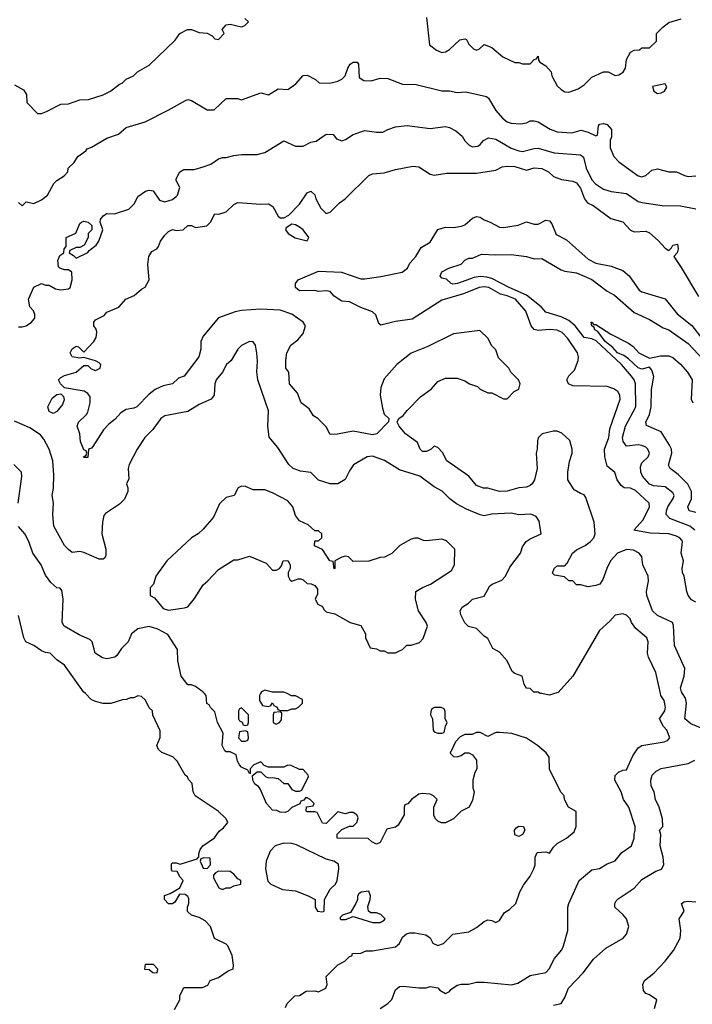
# Model space of a CAD drawing. Header units: inches. Extents: x 2348352 to 2479776, y 460422 to 613655.
# Tile 166 of 256: x 2385177 to 2388672, y 518386 to 523501. Entities that reach past the tile are written whole.
import ezdxf

# ---------------------------------------------------------------- set-up
doc = ezdxf.new("R2010")
doc.units = ezdxf.units.IN
doc.header["$MEASUREMENT"] = 0
doc.layers.add('C3581', color=7, linetype='Continuous')
doc.layers.add('C3582', color=7, linetype='Continuous')

msp = doc.modelspace()

# ---------------------------------------------------------------- linework, layer by layer
at = {"layer": 'C3581', "color": 4}
for points, elevation in [([(2385980.4, 518359.6), (2386008, 518410), (2386008, 518430), (2386030, 518474), (2386127.3, 518472.7), (2386154.6, 518485.4), (2386166, 518510), (2386210, 518524.7), (2386260.2, 518559.8), (2386286, 518570), (2386288, 518590), (2386280.4, 518640.4), (2386258, 518690), (2386250, 518698), (2386188.9, 518728.9), (2386168.7, 518790), (2386140.2, 518820.2), (2386110, 518838), (2386069, 518849), (2386049, 518869), (2386048.7, 518890), (2386055.3, 518910), (2386055.3, 518935.3), (2386050, 518946), (2386036.4, 518956.4), (2386010, 518958), (2386004.7, 518955.3), (2385983.6, 518916.4), (2385970, 518908), (2385950, 518908.7), (2385928.7, 518930), (2385929.3, 518950.7), (2385958, 518962), (2386008.4, 518991.6), (2386026, 519030), (2386010, 519046), (2385995.3, 519075.3), (2385970, 519078), (2385964.7, 519084.7), (2385964.7, 519115.3), (2385970, 519122), (2385990, 519122), (2386010, 519114), (2386098, 519142), (2386108, 519152), (2386108, 519168), (2386115.3, 519190), (2386129, 519210), (2386189.1, 519250.9), (2386213.6, 519286.4), (2386236.5, 519303.5), (2386258, 519330), (2386248.7, 519350), (2386208, 519390), (2386088, 519470), (2386078, 519490), (2386073.6, 519533.6), (2386054.6, 519554.6), (2386048.4, 519568.4), (2386036.4, 519576.4), (2385995.3, 519650), (2385972.1, 519672.1), (2385914.6, 519694.6), (2385898, 519710), (2385888.7, 519731.3), (2385907.3, 519772.7), (2385907.3, 519807.3), (2385868.4, 519888.4), (2385866, 519910), (2385850, 519926), (2385830, 519966), (2385810, 519986), (2385790, 519988), (2385770, 519978), (2385750, 519978), (2385731.1, 519968.9), (2385711.6, 519968.4), (2385650, 519949), (2385610, 519949), (2385570, 519959), (2385548.7, 519970), (2385518.7, 520000)], 116), ([(2386558, 518370), (2386566, 518390), (2386606, 518430), (2386630, 518432), (2386665.6, 518454.4), (2386710, 518456), (2386730, 518451), (2386768, 518470), (2386774, 518490), (2386769.5, 518530.5), (2386830, 518591.3), (2386866, 518610), (2386890, 518634), (2386902, 518638), (2386906, 518650), (2386950, 518652), (2386976.4, 518663.6), (2387010, 518664.7), (2387130, 518684.7), (2387150, 518702), (2387165.6, 518734.4), (2387186.8, 518753.2), (2387203.2, 518756.8), (2387230, 518757.3), (2387286.4, 518746.4), (2387310, 518732), (2387323.5, 518703.5), (2387350, 518691.3), (2387378, 518702), (2387428, 518750), (2387510, 518762), (2387550, 518784.7), (2387590, 518816), (2387610, 518824.7), (2387630, 518822), (2387650, 518812), (2387670, 518822), (2387696.4, 518863.6), (2387722, 518878), (2387755.3, 518910), (2387775.3, 518970), (2387794.6, 519005.4), (2387830, 519052), (2387848.7, 519090), (2387855.3, 519110), (2387855.3, 519150), (2387865.2, 519174.8), (2387910, 519178), (2387930, 519172), (2387950, 519202), (2387970, 519222), (2388018, 519250), (2388058, 519282), (2388068.7, 519310), (2388067.3, 519387.3), (2388028, 519410), (2388008, 519450), (2388006, 519470), (2387990, 519486), (2387930, 519606), (2387928, 519670), (2387912.9, 519692.9), (2387868, 519730), (2387810, 519768.7), (2387733.6, 519793.6), (2387670, 519798), (2387650, 519798), (2387610, 519778), (2387570, 519798), (2387550, 519798), (2387527.3, 519787.3), (2387490, 519788), (2387464.7, 519775.3), (2387442, 519750), (2387414, 519690), (2387430, 519674), (2387450, 519672), (2387470, 519678), (2387490, 519692), (2387510, 519692), (2387530, 519682), (2387550, 519654), (2387552, 519610), (2387542, 519590), (2387532, 519550), (2387532, 519510), (2387538, 519490), (2387530, 519446), (2387512, 519410), (2387471.1, 519388.9), (2387430.6, 519349.4), (2387390, 519329), (2387368.9, 519328.9), (2387350, 519338), (2387338, 519350), (2387328.9, 519368.9), (2387328, 519410), (2387346, 519450), (2387326, 519470), (2387310, 519478), (2387270, 519482), (2387250, 519478), (2387212, 519450), (2387192.7, 519427.3), (2387178, 519422), (2387174, 519410), (2387174, 519370), (2387143.6, 519316.4), (2387130, 519306), (2387084.7, 519295.3), (2387050, 519226), (2387030, 519218), (2387006, 519230), (2386987.3, 519247.3), (2386826, 519250), (2386826, 519270), (2386850, 519294), (2386890, 519312), (2386910, 519312), (2386928, 519330), (2386934.6, 519354.6), (2386928, 519370), (2386910, 519382), (2386890, 519382), (2386870, 519375.3), (2386830, 519386), (2386770, 519326), (2386750, 519328), (2386722, 519382), (2386710, 519386), (2386670, 519386), (2386666, 519390), (2386667.3, 519412.7), (2386702, 519418), (2386706, 519430), (2386686, 519450), (2386670, 519458), (2386662, 519458), (2386652.7, 519447.3), (2386638, 519442), (2386632.7, 519427.3), (2386590, 519408), (2386571.3, 519388.7), (2386556.9, 519383.1), (2386530, 519384), (2386513.2, 519393.2), (2386490, 519395.3), (2386459, 519430), (2386425.6, 519505.6), (2386417.2, 519517.2), (2386398, 519530), (2386388, 519550), (2386386, 519574), (2386410, 519594), (2386430, 519594), (2386454, 519570), (2386470, 519562), (2386490, 519564.7), (2386519.6, 519559.6), (2386550, 519534), (2386570, 519534), (2386590, 519502), (2386610, 519494), (2386630, 519494), (2386642, 519498), (2386678, 519570), (2386676.4, 519576.4), (2386650, 519606), (2386630, 519606), (2386587.3, 519627.3), (2386570, 519628), (2386550, 519618), (2386470, 519618), (2386447.3, 519627.3), (2386430, 519646), (2386394, 519630), (2386374, 519610), (2386374, 519586), (2386370, 519586), (2386362, 519602), (2386330, 519618), (2386318, 519630), (2386308, 519650), (2386302, 519682), (2386270, 519698), (2386250, 519698), (2386243.1, 519703.1), (2386229, 519730), (2386234.6, 519794.6), (2386204, 519850), (2386190, 519906), (2386167.3, 519927.3), (2386162, 519942), (2386148.4, 519948.4), (2386146, 519990), (2386137, 520000)], 112), ([(2386428, 520000), (2386422, 519990), (2386423.6, 519963.6), (2386438, 519938), (2386470, 519934), (2386482, 519938), (2386490, 519952), (2386498, 519938), (2386514, 519930), (2386518, 519918), (2386532.7, 519912.7), (2386570, 519912), (2386590, 519922), (2386610, 519922), (2386626, 519930), (2386646, 519950), (2386646, 519970), (2386610, 519988), (2386588.4, 519988.4), (2386565.7, 520000)], 112), ([(2387050, 518364.7), (2387090, 518391.3), (2387110, 518412), (2387130, 518462), (2387150, 518478), (2387170, 518481), (2387250, 518471.3), (2387288.4, 518471.6), (2387310, 518478), (2387350, 518471.3), (2387359.6, 518459.6), (2387390, 518442), (2387410, 518452), (2387417.2, 518462.8), (2387450, 518486), (2387470, 518491), (2387508.9, 518491.1), (2387550, 518501), (2387590, 518501), (2387732.5, 518487.5), (2387764.7, 518495.3), (2387830, 518536), (2387910, 518551.3), (2387928.7, 518570), (2387955.1, 518624.9), (2387993.2, 518670), (2388002.7, 518690), (2388024, 518770), (2388024, 518890), (2388029.3, 518910.7), (2388084, 519030), (2388150, 519084.7), (2388190, 519091), (2388230, 519116), (2388270, 519131.3), (2388305.6, 519174.4), (2388355.3, 519210), (2388368.7, 519250), (2388368.7, 519270), (2388375.3, 519290), (2388374, 519310), (2388341.2, 519410), (2388314, 519450), (2388302, 519490), (2388269, 519550), (2388270, 519574), (2388288.4, 519591.6), (2388310, 519602), (2388330, 519604.7), (2388363, 519677), (2388390, 519718.8), (2388410, 519731), (2388526, 519750), (2388543.1, 519756.9), (2388555.3, 519770), (2388539, 519810), (2388521.2, 519830), (2388501.2, 519870), (2388529, 519910), (2388533.2, 519930), (2388524.7, 519964.7), (2388508.7, 519990), (2388506.5, 520000)], 108), ([(2387955.2, 520000), (2387930, 519992.7), (2387888.1, 520000)], 108), ([(2388744, 519810), (2388663.5, 519843.5), (2388632.7, 519870), (2388642, 519950), (2388635.9, 519975.9), (2388621.2, 520000)], 104), ([(2387950, 518381), (2387990, 518391.3), (2388010, 518422), (2388028.7, 518470), (2388104, 518550), (2388158.6, 518621.4), (2388222.5, 518677.5), (2388313.2, 518730), (2388329.2, 518750), (2388341.2, 518790), (2388329, 518830), (2388311.7, 518851.7), (2388269, 518890), (2388269.2, 518910), (2388276.6, 518923.4), (2388286, 518934), (2388369, 518990), (2388410, 519034.8), (2388481.6, 519078.4), (2388511.2, 519088.8), (2388523.6, 519110), (2388520.5, 519150), (2388504.5, 519210), (2388508.9, 519268.9), (2388502, 519290), (2388518, 519310), (2388517.2, 519350), (2388499.3, 519410), (2388481.2, 519450), (2388473.2, 519490), (2388458.6, 519518.6), (2388456, 519550), (2388463.7, 519576.3), (2388483.2, 519596.8), (2388509.4, 519610.6), (2388650, 519636.3), (2388684.8, 519655.2)], 104), ([(2388474.8, 518365.2), (2388488, 518410), (2388450, 518435.3), (2388430, 518442), (2388418, 518458), (2388414, 518490), (2388424, 518510), (2388472.3, 518547.7), (2388530, 518611), (2388573.8, 518666.2), (2388609.2, 518730), (2388612.7, 518770), (2388604, 518830), (2388628.7, 518870), (2388615.3, 518910), (2388630, 518918.8), (2388650, 518922), (2388690, 518918)], 96)]:
    msp.add_lwpolyline(points, dxfattribs=dict(at, elevation=elevation))
for points, elevation in [([(2386330, 519926), (2386318, 519922), (2386314, 519910), (2386314, 519870), (2386318, 519858), (2386332.7, 519852.7), (2386338, 519838), (2386350, 519834), (2386362, 519838), (2386366, 519850), (2386366, 519890)], 112), ([(2387367.3, 519927.3), (2387332.7, 519927.3), (2387318, 519922), (2387312.7, 519907.3), (2387312, 519890), (2387322, 519870), (2387324.7, 519810), (2387330, 519802), (2387350, 519794), (2387370, 519794), (2387382, 519798), (2387388.4, 519831.6), (2387398, 519850), (2387388, 519870), (2387387.3, 519907.3), (2387382, 519922)], 112), ([(2386530, 519906), (2386498, 519902), (2386494, 519890), (2386494, 519850), (2386510, 519842), (2386526, 519850), (2386536.4, 519863.6), (2386538, 519898)], 112), ([(2386350, 519806), (2386318, 519802), (2386314, 519770), (2386330, 519754), (2386350, 519754), (2386362, 519758), (2386366, 519770), (2386362, 519802)], 112), ([(2387770, 519258), (2387750, 519266), (2387748, 519290), (2387756.4, 519303.6), (2387770, 519311.3), (2387794, 519310), (2387802, 519290), (2387790, 519268)], 112), ([(2386550, 519223.5), (2386504.9, 519210), (2386478, 519182), (2386457.3, 519130), (2386453.4, 519090), (2386466.4, 519026.4), (2386482, 519010), (2386542.8, 518982.8), (2386610, 518975.5), (2386676, 518950), (2386711.3, 518930), (2386711.3, 518890), (2386724.7, 518870), (2386750, 518867.3), (2386758, 518870), (2386761.2, 518930), (2386790, 518984.9), (2386817.2, 519010), (2386826, 519030), (2386835.1, 519090), (2386833.8, 519113.8), (2386809.6, 519129.6), (2386770, 519139.7), (2386614.5, 519214.5), (2386590, 519222.2)], 116), ([(2386132.7, 519147.3), (2386118, 519142), (2386114, 519130), (2386130, 519094), (2386150, 519092), (2386168, 519110), (2386166, 519146)], 116), ([(2386210, 519078), (2386194, 519070), (2386183.6, 519056.4), (2386183.6, 519043.6), (2386211.6, 518991.6), (2386230, 518982), (2386248.9, 518991.1), (2386270, 518991.3), (2386290, 519002), (2386326, 519010), (2386326, 519030), (2386310, 519038), (2386290, 519062), (2386270, 519075.3)], 116), ([(2386990, 518974), (2386951.3, 518968.7), (2386939.6, 518960.4), (2386931.3, 518948.7), (2386931.3, 518931.3), (2386922.8, 518910), (2386896, 518864), (2386854, 518850), (2386842, 518838), (2386842, 518830), (2386847.5, 518827.5), (2386870, 518826.8), (2386910, 518842), (2387010, 518810.5), (2387049.5, 518810.5), (2387070, 518822.8), (2387076, 518830), (2387052.9, 518852.9), (2387030, 518860.7), (2387002, 518862), (2386989.3, 518869.3), (2386986.3, 518893.7), (2386998, 518930), (2386999.3, 518950)], 116), ([(2385890, 518548.7), (2385868.9, 518548.9), (2385850, 518566), (2385827.3, 518567.3), (2385830, 518594), (2385870, 518594), (2385892, 518570)], 116)]:
    msp.add_lwpolyline(points, close=True, dxfattribs=dict(at, elevation=elevation))
at = {"layer": 'C3582', "color": 4}
for points, elevation in [([(2385150, 523162), (2385196.9, 523136.9), (2385211.6, 523111.6), (2385214, 523070), (2385270, 523014), (2385290, 523014), (2385316.4, 523023.6), (2385390, 523062), (2385430, 523064.7), (2385490, 523084.7), (2385533.6, 523086.4), (2385610, 523111.3), (2385648, 523130), (2385694.6, 523165.4), (2385708.9, 523171.1), (2385730, 523191.3), (2385768, 523210), (2385789.1, 523230.9), (2385850, 523264.7), (2385984.7, 523395.3), (2386008.7, 523430), (2386048, 523450), (2386070, 523450.8), (2386110, 523434), (2386150.7, 523430.7), (2386176.3, 523416.3), (2386190, 523401), (2386210, 523398), (2386239, 523430), (2386229.2, 523450.8), (2386250, 523474), (2386270, 523478), (2386330, 523464.7), (2386346, 523470), (2386366, 523490), (2386347.3, 523507.3)], 116), ([(2387290, 523512), (2387306, 523370), (2387342.5, 523342.5), (2387370, 523331), (2387390, 523334.8), (2387410, 523346), (2387463.2, 523396.8), (2387490, 523402), (2387498, 523398), (2387510, 523374), (2387534, 523350), (2387550, 523342), (2387566, 523350), (2387590, 523371.3), (2387630, 523356), (2387687.9, 523307.9), (2387750, 523278), (2387770, 523278), (2387790, 523271), (2387828.7, 523271.3), (2387850, 523294), (2387862, 523298), (2387870, 523311.3), (2387872, 523290), (2387879.6, 523279.6), (2387910, 523262), (2387938, 523230), (2387942, 523210), (2387970, 523158), (2387990, 523138), (2388010, 523126), (2388030, 523124.7), (2388078, 523142), (2388110, 523162), (2388150, 523202), (2388209.4, 523230.6), (2388234, 523230), (2388270, 523211), (2388290, 523214.8), (2388312, 523228), (2388324, 523250), (2388330, 523294), (2388350, 523332), (2388370, 523342), (2388396.4, 523343.6), (2388410, 523354), (2388450, 523354), (2388486, 523390), (2388486, 523430), (2388518, 523462), (2388550, 523486), (2388614, 523506)], 116), ([(2385170, 522552), (2385190, 522534), (2385210, 522554), (2385250, 522546), (2385290, 522566), (2385322, 522590), (2385354, 522650), (2385370, 522666), (2385408, 522690), (2385426, 522710), (2385428, 522730), (2385460.4, 522759.6), (2385478, 522790), (2385520.4, 522819.6), (2385528, 522830), (2385550, 522838), (2385630, 522884.7), (2385690, 522906), (2385730, 522941), (2385829.1, 522970.9), (2385948.9, 523031.1), (2386038, 523082), (2386050, 523086), (2386070, 523081), (2386150, 523032), (2386187.3, 523032.7), (2386250, 523092), (2386308.7, 523091.3), (2386330, 523084.7), (2386430, 523121), (2386470, 523111.3), (2386519, 523141), (2386570, 523138.8), (2386612.1, 523167.9), (2386650, 523211.3), (2386670, 523212), (2386714, 523190), (2386732.7, 523172.7), (2386788.4, 523171.6), (2386830, 523182), (2386850, 523191.3), (2386868.7, 523210), (2386880.9, 523250), (2386894, 523270), (2386910, 523280.7), (2386930, 523281), (2386937.3, 523270), (2386941, 523201), (2386965.4, 523185.4), (2387003.6, 523183.6), (2387050, 523198), (2387090, 523194.8), (2387166.4, 523166.4), (2387236.4, 523163.6), (2387370, 523131), (2387410, 523131), (2387450, 523122.8), (2387494.6, 523125.4), (2387601.4, 523101.4), (2387613, 523093), (2387651.3, 523030), (2387686, 522990), (2387710, 522971), (2387730, 522962.8), (2387780.2, 522959.8), (2387810, 522966), (2387830, 522976), (2387850, 522976), (2387870, 522971), (2387932.5, 522932.5), (2387970, 522919.1), (2388046.3, 522913.7), (2388093.6, 522926.4), (2388130, 522917.3), (2388170, 522898), (2388179, 522901), (2388184, 522950), (2388190, 522958), (2388210, 522961), (2388230, 522956), (2388251.3, 522930), (2388251.3, 522890), (2388244.7, 522875.3), (2388245.4, 522834.6), (2388264, 522790), (2388290, 522762), (2388390, 522690.7), (2388410, 522684), (2388430, 522691), (2388461.5, 522718.5), (2388490, 522726), (2388550, 522710.8), (2388590, 522710.8), (2388630.9, 522690.9), (2388650, 522686.8), (2388690, 522690.7)], 112), ([(2385170, 521904.7), (2385190, 521904.7), (2385210, 521911), (2385238, 521930), (2385255.3, 521950), (2385255.3, 521970), (2385248.9, 521988.9), (2385228.7, 522010), (2385222, 522050), (2385250, 522112), (2385290, 522131.3), (2385310, 522122), (2385330, 522122), (2385363.6, 522103.6), (2385390, 522098), (2385430, 522102.8), (2385439, 522110), (2385449, 522150), (2385448, 522190), (2385430, 522202), (2385410, 522202), (2385386, 522210), (2385378, 522218), (2385375.3, 522250), (2385384.7, 522275.3), (2385406, 522290), (2385408, 522310), (2385418, 522322), (2385418, 522370), (2385468.7, 522391.3), (2385490, 522442), (2385498, 522450), (2385510, 522454.8), (2385532, 522450), (2385551.3, 522431.3), (2385552, 522410), (2385532, 522390), (2385532, 522370), (2385511.1, 522328.9), (2385490, 522318), (2385470, 522318), (2385438, 522302), (2385434, 522290), (2385456.9, 522276.9), (2385470, 522262), (2385530, 522292), (2385537.2, 522302.8), (2385574, 522330), (2385588.7, 522350), (2385608, 522410), (2385595.3, 522450), (2385596.4, 522463.6), (2385610, 522482), (2385630, 522494), (2385670, 522492), (2385743.1, 522516.9), (2385773.6, 522546.4), (2385790, 522582), (2385830, 522611), (2385850, 522616), (2385870, 522611.3), (2385903, 522563), (2385930, 522554.8), (2385970, 522567.7), (2385990, 522582.8), (2385997.2, 522590), (2386008.7, 522628.7), (2385990, 522666), (2385990, 522674), (2386008, 522710), (2386030, 522722), (2386083.6, 522723.6), (2386130, 522736), (2386169.1, 522750.9), (2386210, 522778), (2386230, 522784.7), (2386250, 522784.7), (2386290, 522796), (2386330, 522801), (2386410, 522801), (2386450, 522811), (2386550, 522871.3), (2386610, 522844.7), (2386650, 522844.7), (2386690, 522864.7), (2386718, 522870), (2386770, 522906), (2386804.7, 522904.7), (2386822.8, 522882.8), (2386850, 522872), (2386870, 522878), (2386910, 522904.7), (2386970, 522924.7), (2387030, 522916), (2387063.1, 522916.9), (2387090, 522931.3), (2387130, 522944.7), (2387190, 522951), (2387310, 522936), (2387390, 522946), (2387410, 522941), (2387443.5, 522923.5), (2387476.3, 522896.3), (2387490, 522872), (2387512, 522850), (2387530, 522841), (2387556.5, 522843.5), (2387570, 522852), (2387586.3, 522873.7), (2387613.2, 522886.8), (2387650, 522880.5), (2387730, 522833), (2387770, 522819.3), (2387790, 522817.1), (2387850, 522832.7), (2387870, 522833), (2387954, 522810), (2388090, 522799.1), (2388106, 522786), (2388119.3, 522730), (2388148.9, 522668.9), (2388168.7, 522648.7), (2388210, 522620.5), (2388250, 522607.7), (2388330, 522597.3), (2388390, 522556), (2388410.8, 522550.8), (2388515.3, 522535.3), (2388610, 522534.8), (2388690, 522518.8)], 108), ([(2388621.2, 520000), (2388615.1, 520010), (2388609.6, 520030), (2388629.6, 520090), (2388633.3, 520130), (2388579.3, 520250), (2388574.7, 520354.7), (2388568.7, 520370), (2388490, 520406.6), (2388464.5, 520430), (2388435.6, 520510), (2388433.6, 520530), (2388444.1, 520584.1), (2388442, 520610), (2388415.1, 520670), (2388409, 520710), (2388395.3, 520730), (2388365.4, 520745.4), (2388330, 520749.6), (2388282.8, 520730), (2388247.3, 520690), (2388226.8, 520650), (2388207.1, 520592.9), (2388190.5, 520569.5), (2388170, 520561.2), (2388130, 520555.3), (2388090, 520566), (2388070, 520566), (2388050, 520586), (2388030, 520586), (2388007.3, 520607.3), (2387955.3, 520615.3), (2387945.2, 520625.2), (2387953.2, 520650), (2387970, 520664), (2388010, 520664.7), (2388022, 520678), (2388049.8, 520730.2), (2388070, 520747.6), (2388114.5, 520770), (2388142.9, 520790), (2388160.7, 520810), (2388166.6, 520830), (2388162, 520890), (2388119.1, 521019.1), (2388110, 521033.2), (2388090, 521039), (2388058.6, 521058.6), (2388024, 521110), (2388024, 521150), (2388034, 521206), (2388048, 521250), (2388048, 521270), (2388034.6, 521314.6), (2387993.6, 521353.6), (2387970, 521364), (2387950, 521364), (2387891.1, 521348.9), (2387871.1, 521328.9), (2387867.1, 521312.9), (2387866, 521270), (2387861, 521250), (2387864.7, 521170), (2387850.8, 521110), (2387838.8, 521090), (2387830, 521081.2), (2387810, 521073.2), (2387770, 521069.4), (2387710, 521052.7), (2387670, 521049.4), (2387610, 521066.6), (2387587.5, 521067.5), (2387550, 521081.2), (2387510, 521129.2), (2387395.3, 521210), (2387373.2, 521253.2), (2387350, 521278), (2387330, 521286), (2387314, 521270), (2387290, 521258), (2387270, 521258), (2387258, 521270), (2387244, 521304), (2387182, 521350), (2387148.7, 521390), (2387138, 521410), (2387146, 521430), (2387170, 521444.7), (2387189.5, 521470.5), (2387258.6, 521541.4), (2387316.5, 521583.5), (2387350, 521622), (2387390, 521638), (2387450, 521638), (2387490, 521624.7), (2387514, 521610), (2387555.3, 521595.3), (2387570, 521582), (2387610, 521562), (2387630, 521562), (2387690, 521532), (2387710, 521532), (2387746, 521570), (2387770, 521582), (2387778, 521610), (2387768, 521630), (2387728, 521670), (2387718, 521690), (2387664.7, 521744.7), (2387650, 521786), (2387630, 521806), (2387610, 521846), (2387567.3, 521887.3), (2387430, 521869.2), (2387297.5, 521802.5), (2387210.6, 521769.4), (2387136, 521710), (2387070, 521635.3), (2387054, 521590), (2387050.6, 521550), (2387062.5, 521482.5), (2387071, 521451), (2387094, 521430), (2387092.7, 521412.7), (2387032, 521350), (2387010, 521344), (2386910, 521364), (2386828.4, 521348.4), (2386790, 521346), (2386770, 521386), (2386726, 521430), (2386703.1, 521443.1), (2386680.2, 521480.2), (2386639, 521510), (2386620.2, 521560.2), (2386579, 521610), (2386575.3, 521670), (2386559, 521690), (2386559, 521730), (2386565.2, 521770), (2386585.2, 521810), (2386622.7, 521837.3), (2386649.2, 521870), (2386661.2, 521910), (2386649, 521930), (2386590, 521971.6), (2386530, 521991.6), (2386430, 521998), (2386330, 521991.2), (2386295.8, 521984.2), (2386210, 521952.3), (2386130, 521857.2), (2386117.3, 521830), (2386117.3, 521790), (2386107.3, 521750), (2386031.3, 521650), (2386001.4, 521638.6), (2385970, 521609), (2385921.4, 521598.6), (2385880.7, 521579.3), (2385850, 521555.3), (2385784.7, 521490), (2385770, 521482.7), (2385730, 521475.3), (2385701.4, 521458.6), (2385673.4, 521426.6), (2385639.8, 521400.2), (2385611.3, 521370), (2385556.8, 521283.2), (2385550, 521275.3), (2385534, 521270), (2385530, 521226), (2385510, 521226), (2385508, 521230), (2385522, 521238), (2385526, 521250), (2385522, 521262), (2385510, 521266), (2385492.7, 521310), (2385489, 521350), (2385475.3, 521390), (2385482, 521410), (2385524, 521450), (2385530, 521462), (2385543.7, 521510), (2385542.7, 521542.7), (2385530, 521559), (2385511.4, 521571.4), (2385408.9, 521588.9), (2385388.9, 521608.9), (2385378, 521630), (2385390, 521642), (2385410, 521652), (2385470, 521670.8), (2385510, 521704.7), (2385530, 521704.7), (2385547.7, 521687.7), (2385570, 521678.8), (2385595.3, 521690), (2385599, 521710), (2385590, 521719), (2385570, 521729), (2385510, 521746), (2385490, 521742), (2385450, 521749), (2385439, 521770), (2385450, 521791.3), (2385470, 521804.7), (2385482, 521802), (2385510, 521774), (2385562, 521830), (2385574, 521850), (2385578, 521878), (2385574, 521894), (2385562, 521910), (2385562, 521930), (2385570, 521942), (2385615.3, 521964.7), (2385630, 521982), (2385692.5, 522007.5), (2385728.7, 522050), (2385772.1, 522067.9), (2385810, 522101), (2385829.1, 522110.9), (2385848.7, 522150), (2385842, 522230), (2385848, 522270), (2385863.1, 522296.9), (2385888.9, 522311.1), (2385898, 522322), (2385909, 522350), (2385930, 522382), (2385950, 522401), (2385970, 522411), (2385990, 522406), (2386026, 522410), (2386050, 522432), (2386070, 522431.3), (2386090, 522421), (2386149.1, 522430.9), (2386168.7, 522450), (2386190, 522492), (2386211.6, 522491.6), (2386250, 522502.8), (2386290, 522541), (2386310, 522551), (2386430, 522542.8), (2386470, 522544.7), (2386492, 522530), (2386519.6, 522479.6), (2386530, 522472), (2386550, 522472), (2386574.6, 522485.4), (2386630, 522542), (2386670, 522602), (2386690, 522611), (2386710, 522592), (2386716, 522570), (2386742, 522522), (2386770, 522494), (2386790, 522502), (2386838, 522550), (2386868, 522570), (2386990, 522691), (2387010, 522701), (2387070, 522706), (2387130, 522722.8), (2387220.2, 522739.8), (2387250, 522737.3), (2387310, 522698), (2387330, 522694), (2387395.5, 522704.5), (2387550, 522703), (2387650, 522718.8), (2387683.2, 522736.8), (2387710, 522740.7), (2387750, 522739.1), (2387810, 522718.8), (2387850, 522730.8), (2387890, 522727.3), (2387924.7, 522710), (2387950, 522686), (2387992, 522670), (2388050, 522662.8), (2388070, 522654), (2388090, 522626), (2388110.6, 522570), (2388126.8, 522550), (2388156, 522536), (2388247.9, 522467.9), (2388310, 522450.8), (2388350, 522407.7), (2388370, 522399.1), (2388430, 522401.6), (2388450, 522394.4), (2388494.1, 522354.1), (2388530, 522313.4), (2388550, 522302.8), (2388563.7, 522316.3), (2388569.6, 522330.4), (2388594.2, 522334.2), (2388598, 522310), (2388593, 522290), (2388574.8, 522270), (2388614.3, 522214.3), (2388703.4, 522063.4)], 104), ([(2388690, 520475.1), (2388668.1, 520488.1), (2388649.7, 520510), (2388642.4, 520530), (2388629.6, 520609.6), (2388620.7, 520630), (2388618.4, 520650), (2388626, 520690), (2388614, 520730), (2388620.7, 520790), (2388616.9, 520796.9), (2388606, 520810), (2388590, 520818.7), (2388550, 520829.7), (2388452.9, 520832.9), (2388368, 520850), (2388416.8, 520903.2), (2388449.6, 520970), (2388447, 520990), (2388375.8, 521055.8), (2388350, 521067), (2388318, 521070), (2388301.2, 521081.2), (2388280.9, 521110), (2388269.4, 521149.4), (2388230, 521181.2), (2388216.3, 521230), (2388215.8, 521270), (2388238, 521330), (2388243.8, 521376.2), (2388297, 521530), (2388294.5, 521550), (2388285.2, 521570), (2388263.9, 521583.9), (2388230, 521595.1), (2388050, 521599.8), (2388028.7, 521608.7), (2388019.8, 521630), (2388029.9, 521650.1), (2388058.9, 521681.1), (2388077.7, 521730), (2388080.5, 521750), (2388074.5, 521770), (2388025.5, 521845.5), (2387995.6, 521875.6), (2387970, 521888), (2387930, 521891.2), (2387870, 521885.6), (2387850, 521892.3), (2387834.5, 521910), (2387806.7, 521986.7), (2387752.7, 522050), (2387710, 522067), (2387674.9, 522074.9), (2387614, 522110), (2387590, 522113.3), (2387564.7, 522110), (2387483.2, 522076.8), (2387370, 522044.5), (2387215.2, 521944.7), (2387130, 521933.6), (2387053.6, 521913.6), (2387043.3, 521923.3), (2387027.3, 521967.3), (2387010, 521982.7), (2386950, 522005.1), (2386890, 522035.3), (2386850, 522039), (2386810, 522064), (2386789.1, 522089.1), (2386770, 522092.7), (2386730, 522089.4), (2386710, 522094.5), (2386630, 522092), (2386609.4, 522110), (2386609.5, 522130), (2386623.7, 522150), (2386730, 522194.6), (2386849.2, 522189.2), (2386950, 522155.5), (2386970, 522154.9), (2387053.4, 522166.6), (2387164, 522190), (2387192.3, 522210), (2387204.1, 522235.9), (2387235.3, 522270), (2387262, 522318), (2387310, 522346), (2387350, 522411.3), (2387390, 522422.8), (2387430, 522421), (2387472.1, 522427.9), (2387490, 522436), (2387530, 522470.8), (2387550, 522478.8), (2387570, 522474.8), (2387590, 522461), (2387622, 522450), (2387670, 522424), (2387690, 522422), (2387766.3, 522433.7), (2387810, 522450.5), (2387850, 522439.3), (2387870, 522439.3), (2387910, 522459.3), (2387930, 522456.3), (2387941.3, 522441.3), (2387964.9, 522384.9), (2388017.1, 522357.1), (2388130, 522256.3), (2388170, 522235.5), (2388250, 522220.7), (2388310, 522197.3), (2388342.8, 522170), (2388396.3, 522096.3), (2388410, 522086.8), (2388530.4, 522050.4), (2388593.1, 521973.1), (2388670, 521913), (2388723, 521843)], 96), ([(2388684.5, 520850), (2388659, 520870), (2388554, 520910), (2388536, 520930), (2388537, 520950), (2388545.1, 520970), (2388572.9, 521012.9), (2388578, 521030), (2388570, 521044), (2388530, 521075.1), (2388470, 521079.7), (2388450, 521087.8), (2388413.3, 521130), (2388403.6, 521150), (2388402, 521178), (2388410, 521198.8), (2388442.7, 521230), (2388449.3, 521250), (2388441.2, 521270), (2388430, 521281.2), (2388409.5, 521289.5), (2388390, 521291.8), (2388330, 521285.2), (2388313.2, 521310), (2388309.5, 521330), (2388324.2, 521390), (2388378.4, 521490), (2388376.2, 521610), (2388369.6, 521629.6), (2388355.1, 521650), (2388303.5, 521710), (2388172, 521832), (2388150, 521843.1), (2388109.7, 521849.7), (2388062.9, 521910), (2388030, 521938.7), (2387990, 521956.9), (2387910, 521981.2), (2387886.6, 522010), (2387810.7, 522070.7), (2387720.7, 522110), (2387630, 522157.4), (2387604.1, 522164.1), (2387570, 522167.1), (2387538.7, 522161.3), (2387452, 522130), (2387426.8, 522126.8), (2387418, 522130), (2387393.6, 522153.6), (2387370, 522158), (2387362, 522170), (2387370, 522192), (2387406, 522210), (2387470, 522231.3), (2387490, 522252), (2387510, 522262), (2387530, 522262), (2387576.4, 522283.6), (2387650, 522278.8), (2387730, 522280.7), (2387810, 522270.7), (2387850, 522258.8), (2387890, 522261), (2387990, 522202), (2388010, 522194.8), (2388070, 522186), (2388150, 522150.6), (2388230, 522090.6), (2388266.8, 522070), (2388370, 521979.3), (2388450, 521942.8), (2388519.8, 521899.8), (2388550, 521890.7), (2388650, 521819.1), (2388730, 521734)], 92), ([(2388690, 520940.9), (2388655.3, 520950), (2388649.2, 520970), (2388667.3, 521012.7), (2388667.3, 521050), (2388648.2, 521088.2), (2388598.9, 521138.9), (2388557.2, 521170), (2388547.2, 521187.2), (2388564.5, 521250), (2388562.9, 521270), (2388553.3, 521290), (2388510, 521360.9), (2388432.9, 521392.9), (2388429.4, 521410), (2388449.7, 521450.3), (2388458.3, 521490), (2388460.2, 521579.8), (2388471.9, 521648.1), (2388460.9, 521680.9), (2388450, 521695.3), (2388410, 521685.1), (2388390, 521692), (2388340.1, 521740.1), (2388316.4, 521756.4), (2388282.6, 521770), (2388257.9, 521797.9), (2388219.6, 521830), (2388181.2, 521881.2), (2388165.2, 521890), (2388162, 521902), (2388149.2, 521910), (2388146, 521930), (2388152, 521930), (2388158, 521918), (2388170, 521918), (2388248, 521868), (2388339.8, 521819.8), (2388363.6, 521803.6), (2388394, 521770), (2388450, 521742), (2388505.6, 521754.4), (2388550, 521754), (2388570, 521746.8), (2388610, 521711), (2388646, 521670), (2388671, 521630), (2388664.9, 521530), (2388674, 521510)], 88), ([(2387888.1, 520000), (2387881.2, 520001.2), (2387870, 520008), (2387848.4, 520008.4), (2387830, 520026), (2387810, 520028), (2387798, 520050), (2387788, 520090), (2387750, 520104), (2387735.5, 520115.5), (2387709.2, 520170), (2387670, 520215.3), (2387635.3, 520235.3), (2387610, 520286), (2387590, 520298), (2387550, 520338), (2387509.3, 520349.3), (2387490, 520368), (2387469.3, 520410), (2387465.2, 520430), (2387475.3, 520450), (2387509.3, 520470.7), (2387530, 520491), (2387590, 520506.8), (2387620.4, 520559.6), (2387631.1, 520568.9), (2387681.2, 520590), (2387701.2, 520610), (2387723.2, 520656.8), (2387779, 520730), (2387790, 520762), (2387809, 520790), (2387830, 520804.7), (2387886, 520830), (2387875.3, 520895.3), (2387860.4, 520920.4), (2387833.2, 520933.2), (2387770.9, 520929.1), (2387730, 520937.2), (2387627.5, 520932.5), (2387590, 520924), (2387570, 520929), (2387497.5, 520957.5), (2387446.6, 520986.6), (2387412.5, 521012.5), (2387372.5, 521052.5), (2387330, 521074), (2387255.3, 521130), (2387150, 521162.7), (2387071.9, 521211.9), (2387010, 521233.2), (2386982, 521230), (2386911.6, 521188.4), (2386890, 521158), (2386867.1, 521112.9), (2386830, 521089.4), (2386790, 521089.3), (2386729.5, 521109.5), (2386689.2, 521149.2), (2386635.5, 521155.5), (2386598, 521170), (2386575.3, 521190), (2386518.6, 521278.6), (2386472.9, 521332.9), (2386466, 521390), (2386468.7, 521470), (2386414, 521630), (2386409.1, 521670.9), (2386412.7, 521727.3), (2386409.1, 521769.1), (2386402, 521810), (2386390, 521828), (2386370, 521828.7), (2386330, 521808.7), (2386310.7, 521789.3), (2386276, 521730), (2386251.3, 521710), (2386231.3, 521670), (2386198, 521630), (2386191.1, 521608.9), (2386186.8, 521550), (2386171.3, 521530), (2386110, 521501.2), (2386050, 521466), (2385930, 521442.7), (2385910, 521429), (2385867.9, 521372.1), (2385827.3, 521330), (2385787.3, 521270), (2385746, 521190), (2385741, 521170), (2385743.6, 521116.4), (2385731.3, 521090), (2385738, 521070), (2385738, 521050), (2385722, 521010), (2385696, 520984), (2385623.4, 520936.6), (2385614.4, 520925.6), (2385606.8, 520890), (2385602.8, 520830), (2385624.7, 520750), (2385623.6, 520716.4), (2385616.9, 520703.1), (2385610, 520698), (2385590, 520699), (2385510, 520734), (2385490, 520739), (2385450, 520734), (2385429.5, 520749.5), (2385409.2, 520770), (2385354, 520870), (2385348.7, 520930), (2385353.2, 520990), (2385345.2, 521030), (2385351.8, 521068.2), (2385354.8, 521134.8), (2385349.5, 521209.5), (2385329.5, 521270), (2385302.5, 521322.5), (2385284.8, 521344.8), (2385230, 521381.2), (2385150, 521416)], 108), ([(2385169, 520990), (2385188.4, 521128.4), (2385186, 521150), (2385146, 521190)], 112), ([(2386137, 520000), (2386128, 520010), (2386090, 520038), (2386070, 520046), (2386050, 520046), (2386015.3, 520090), (2385999, 520170), (2385996, 520230), (2385946.6, 520306.6), (2385894.2, 520334.2), (2385850, 520349.3), (2385790, 520337.2), (2385758, 520310), (2385741, 520270), (2385705.8, 520234.2), (2385681.4, 520198.6), (2385670.6, 520189.4), (2385630, 520180.9), (2385606.2, 520186.2), (2385569.2, 520210), (2385553.2, 520270), (2385541.5, 520281.5), (2385485.6, 520305.6), (2385408, 520350), (2385398, 520370), (2385402, 520490), (2385396.4, 520536.4), (2385387.3, 520547.3), (2385368.9, 520548.9), (2385338, 520578), (2385310, 520615.3), (2385289, 520670), (2385245.2, 520730), (2385224, 520790), (2385204, 520830), (2385170, 520868.7)], 112), ([(2385518.7, 520000), (2385508.7, 520010), (2385410, 520148.7), (2385370, 520175.3), (2385335.3, 520210), (2385310, 520213.2), (2385290, 520222.7), (2385250, 520249.4), (2385208.7, 520270), (2385199, 520290), (2385170, 520406)], 116), ([(2388506.5, 520000), (2388482.7, 520110), (2388444, 520190), (2388439, 520210), (2388442, 520270), (2388435.3, 520290), (2388378, 520338), (2388355.3, 520370), (2388348.9, 520388.9), (2388330, 520408), (2388310, 520415.3), (2388270, 520408), (2388243.6, 520376.4), (2388190, 520328), (2388051, 520090), (2387974.4, 520005.6), (2387955.2, 520000)], 108), ([(2386565.7, 520000), (2386550, 520008), (2386490, 520008), (2386450, 520018), (2386434, 520010), (2386428, 520000)], 112)]:
    msp.add_lwpolyline(points, dxfattribs=dict(at, elevation=elevation))
for points, elevation in [([(2388530, 523168), (2388465.4, 523154.6), (2388472, 523130), (2388490, 523118), (2388510, 523121), (2388528, 523130), (2388539, 523150)], 116), ([(2386590, 522438), (2386561, 522419), (2386558, 522410), (2386572, 522390), (2386608.5, 522368.5), (2386670, 522352), (2386679, 522370), (2386650, 522409), (2386630, 522424), (2386610, 522435.3)], 104), ([(2385350, 521456), (2385330, 521465.2), (2385322.7, 521490), (2385345.4, 521534.6), (2385370, 521554.8), (2385390, 521558), (2385404, 521544), (2385407.1, 521527.1), (2385398.3, 521501.7), (2385370, 521465.2)], 104), ([(2386330, 521078), (2386311.6, 521068.4), (2386291.3, 521030), (2386250, 521019), (2386214.4, 520985.6), (2386183.5, 520916.5), (2386130, 520855.3), (2386104.7, 520830), (2386070, 520808.7), (2385941, 520690), (2385884.7, 520610), (2385871.6, 520568.4), (2385854, 520550), (2385854, 520510), (2385876.9, 520496.9), (2385921.6, 520441.6), (2385950, 520434), (2386033.6, 520446.4), (2386050, 520451.3), (2386085.6, 520494.4), (2386130, 520564.7), (2386154.8, 520585.2), (2386210, 520644.7), (2386290, 520696), (2386310, 520696), (2386370, 520714.8), (2386457.3, 520677.3), (2386490, 520642), (2386510, 520642), (2386526, 520650), (2386536.4, 520663.6), (2386546, 520690), (2386570, 520692), (2386582, 520670), (2386582, 520650), (2386572, 520630), (2386572, 520610), (2386582, 520590), (2386590, 520584.7), (2386623.1, 520596.9), (2386636.9, 520596.9), (2386650, 520592), (2386670, 520572), (2386691.1, 520571.1), (2386710, 520562), (2386723.6, 520543.6), (2386723.6, 520516.4), (2386712, 520490), (2386725.4, 520465.4), (2386750, 520452), (2386756.9, 520436.9), (2386770, 520424.7), (2386814.4, 520414.4), (2386894, 520370), (2386950, 520354), (2386974, 520310), (2386974, 520290), (2386998, 520238), (2387030, 520232), (2387050, 520222), (2387070, 520222), (2387090, 520212), (2387130, 520212), (2387150, 520222), (2387166, 520230), (2387188.4, 520251.6), (2387210, 520252), (2387253.6, 520266.4), (2387273.2, 520286.8), (2387295.3, 520350), (2387288, 520370), (2387249, 520430), (2387234, 520490), (2387235.3, 520530), (2387269.3, 520550.7), (2387312.1, 520567.9), (2387420.4, 520639.6), (2387435.3, 520670), (2387438, 520750), (2387434.6, 520754.6), (2387393.6, 520793.6), (2387370, 520802), (2387290, 520794), (2387275.3, 520795.3), (2387247.3, 520807.3), (2387230, 520808), (2387210, 520802), (2387152, 520770), (2387111.1, 520728.9), (2387071.6, 520708.4), (2387050, 520708), (2386990, 520688.7), (2386910, 520686), (2386886, 520710), (2386870, 520714), (2386850, 520708.7), (2386814, 520690), (2386814, 520650), (2386810, 520648), (2386806, 520686), (2386788, 520690), (2386750, 520748), (2386708, 520768), (2386710, 520794), (2386730, 520794), (2386746, 520810), (2386746, 520830), (2386730, 520846), (2386710, 520846), (2386676.4, 520876.4), (2386630, 520898), (2386610, 520926), (2386595.3, 520970), (2386570, 521002), (2386490, 521044), (2386450, 521058), (2386390, 521059), (2386350, 521075.3)], 112)]:
    msp.add_lwpolyline(points, close=True, dxfattribs=dict(at, elevation=elevation))

doc.saveas('drawing.dxf')
